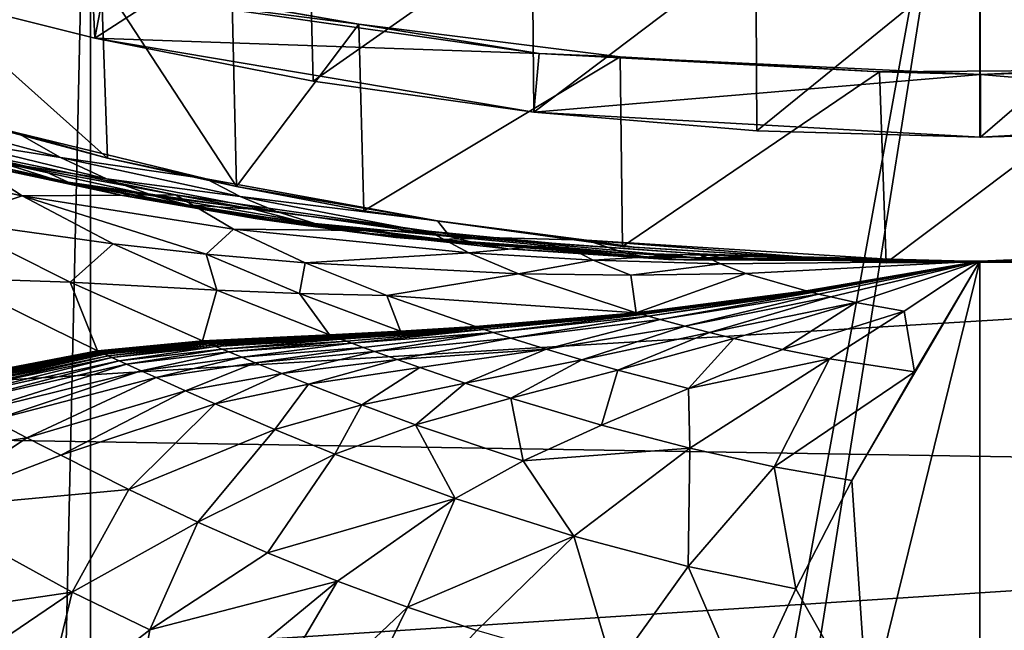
# Model space of a CAD drawing. Header units: metres. Extents: x -1004 to 0, y -808 to 0.
# Tile 79 of 120: x -510 to -405, y -193 to -128. Entities that reach past the tile are written whole.
import ezdxf

# ---------------------------------------------------------------- set-up
doc = ezdxf.new("R2010")
doc.units = ezdxf.units.M

msp = doc.modelspace()

# ---------------------------------------------------------------- linework, layer by layer
at = {"layer": 'top'}
for points in [[(-594.247375, -171.585114, 661.909546), (-196.308548, -147.470947, 662.541565), (-531.962463, -59.26767, 664.851257)], [(-196.308548, -147.470947, 662.541565), (-191.884094, -88.40519, 664.088562), (-531.962463, -59.26767, 664.851257)], [(-502.456268, -111.646431, 200.404068), (-501.584412, -130.331253, 202.099518), (-524.647583, -124.521843, 209.845749)], [(-502.456268, -111.646431, 200.404068), (-478.935303, -115.68647, 194.195557), (-501.584412, -130.331253, 202.099518)], [(-478.935303, -115.68647, 194.195557), (-478.408325, -134.888901, 196.088715), (-501.584412, -130.331253, 202.099518)], [(-478.935303, -115.68647, 194.195557), (-455.212006, -118.599762, 189.761368), (-478.408325, -134.888901, 196.088715)], [(-527.416138, -118.707603, 258.220306), (-500.248962, -143.043579, 266.650696), (-527.017334, -135.898376, 261.861969)], [(-527.416138, -118.707603, 258.220306), (-500.91507, -124.058403, 262.889526), (-500.248962, -143.043579, 266.650696)], [(-455.212006, -118.599762, 189.761368), (-455.040527, -138.170502, 191.789063), (-478.408325, -134.888901, 196.088715)], [(-455.212006, -118.599762, 189.761368), (-431.474823, -120.334351, 187.137177), (-455.040527, -138.170502, 191.789063)], [(-431.474823, -120.334351, 187.137177), (-431.392212, -140.146133, 189.21199), (-455.040527, -138.170502, 191.789063)], [(-431.474823, -120.334351, 187.137177), (-407.732239, -120.908279, 186.273712), (-431.392212, -140.146133, 189.21199)], [(-407.732239, -120.908279, 186.273712), (-407.732239, -140.798706, 188.364288), (-431.392212, -140.146133, 189.21199)], [(-407.732239, -120.908279, 186.273712), (-383.947571, -120.332489, 187.140167), (-407.643616, -140.798706, 188.364288)], [(-407.732239, -140.798706, 188.364288), (-407.732239, -120.908279, 186.273712), (-407.643616, -140.798706, 188.364288)], [(-383.947571, -120.332489, 187.140167), (-383.939728, -140.139313, 189.216461), (-407.643616, -140.798706, 188.364288)], [(-500.91507, -124.058403, 262.889526), (-486.55127, -146.034058, 266.600311), (-500.248962, -143.043579, 266.650696)], [(-500.91507, -124.058403, 262.889526), (-487.02713, -126.523628, 263.005524), (-486.55127, -146.034058, 266.600311)], [(-473.57608, -128.846573, 260.012085), (-500.91507, -124.058403, 262.889526), (-500.62735, -125.340599, 251.47937)], [(-473.57608, -128.846573, 260.012085), (-487.02713, -126.523628, 263.005524), (-500.91507, -124.058403, 262.889526)], [(-524.647583, -124.521843, 209.845749), (-501.584412, -130.331253, 202.099518), (-500.62735, -125.340599, 251.47937)], [(-500.62735, -125.340599, 251.47937), (-501.584412, -130.331253, 202.099518), (-454.449829, -131.948181, 251.47937)], [(-454.449829, -131.948181, 251.47937), (-473.57608, -128.846573, 260.012085), (-500.62735, -125.340599, 251.47937)], [(-487.02713, -126.523628, 263.005524), (-473.57608, -128.846573, 260.012085), (-486.55127, -146.034058, 266.600311)], [(-486.55127, -146.034058, 266.600311), (-473.57608, -128.846573, 260.012085), (-473.063843, -148.621872, 263.605011)], [(-473.57608, -128.846573, 260.012085), (-445.866608, -132.291046, 255.256195), (-473.063843, -148.621872, 263.605011)], [(-445.866608, -132.291046, 255.256195), (-473.57608, -128.846573, 260.012085), (-454.449829, -131.948181, 251.47937)], [(-454.449829, -131.948181, 251.47937), (-501.584412, -130.331253, 202.099518), (-455.040527, -138.170502, 191.789063)], [(-455.040527, -138.170502, 191.789063), (-501.584412, -130.331253, 202.099518), (-478.408325, -134.888901, 196.088715)], [(-473.063843, -148.621872, 263.605011), (-445.866608, -132.291046, 255.256195), (-445.624359, -152.383408, 258.807556)], [(-407.64447, -134.165039, 251.47937), (-454.449829, -131.948181, 251.47937), (-455.040527, -138.170502, 191.789063)], [(-418.364258, -133.888443, 253.016449), (-454.449829, -131.948181, 251.47937), (-407.64447, -134.165039, 251.47937)], [(-418.364258, -133.888443, 253.016449), (-445.866608, -132.291046, 255.256195), (-454.449829, -131.948181, 251.47937)], [(-445.866608, -132.291046, 255.256195), (-418.364258, -133.888443, 253.016449), (-445.624359, -152.383408, 258.807556)], [(-390.462463, -133.661896, 253.394547), (-407.64447, -134.165039, 251.47937), (-360.840271, -131.931564, 251.47937)], [(-360.840271, -131.931564, 251.47937), (-407.64447, -134.165039, 251.47937), (-360.24765, -138.152222, 191.800507)], [(-407.64447, -134.165039, 251.47937), (-455.040527, -138.170502, 191.789063), (-407.643616, -140.798706, 188.364288)], [(-445.624359, -152.383408, 258.807556), (-418.364258, -133.888443, 253.016449), (-417.660858, -154.146637, 256.569244)], [(-418.364258, -133.888443, 253.016449), (-390.462463, -133.661896, 253.394547), (-417.660858, -154.146637, 256.569244)], [(-390.462463, -133.661896, 253.394547), (-418.364258, -133.888443, 253.016449), (-407.64447, -134.165039, 251.47937)], [(-417.660858, -154.146637, 256.569244), (-390.462463, -133.661896, 253.394547), (-389.556183, -153.841599, 256.956024)], [(-407.64447, -134.165039, 251.47937), (-407.643616, -140.798706, 188.364288), (-360.24765, -138.152222, 191.800507)], [(-527.017334, -135.898376, 261.861969), (-500.248962, -143.043579, 266.650696), (-509.810822, -140.361237, 273.932678)], [(-509.810822, -140.361237, 273.932678), (-505.200897, -142.970856, 274.375061), (-523.77124, -137.937881, 279.68573)], [(-523.77124, -137.937881, 279.68573), (-505.200897, -142.970856, 274.375061), (-517.893066, -140.937195, 280.077667)], [(-455.040527, -138.170502, 191.789063), (-431.392212, -140.146133, 189.21199), (-407.643616, -140.798706, 188.364288)], [(-360.24765, -138.152222, 191.800507), (-407.643616, -140.798706, 188.364288), (-383.939728, -140.139313, 189.216461)], [(-507.155457, -144.321609, 295.209076), (-517.116272, -141.940079, 304.015839), (-527.411987, -139.472885, 311.690063)], [(-507.155457, -144.321609, 295.209076), (-527.411987, -139.472885, 311.690063), (-516.461121, -142.884872, 294.879517)], [(-517.893066, -140.937195, 280.077667), (-500.33551, -145.213379, 274.765442), (-511.722473, -143.458649, 280.469604)], [(-505.200897, -142.970856, 274.375061), (-500.33551, -145.213379, 274.765442), (-517.893066, -140.937195, 280.077667)], [(-509.810822, -140.361237, 273.932678), (-489.783356, -145.225357, 269.780396), (-505.200897, -142.970856, 274.375061)], [(-509.810822, -140.361237, 273.932678), (-500.248962, -143.043579, 266.650696), (-489.783356, -145.225357, 269.780396)], [(-407.643616, -140.798706, 188.364288), (-431.392212, -140.146133, 189.21199), (-407.732239, -140.798706, 188.364288)], [(-517.116272, -141.940079, 304.015839), (-509.277069, -147.042801, 307.658112), (-528.55072, -143.075027, 328.656036)], [(-505.292938, -145.483459, 280.861511), (-512.386902, -144.072159, 287.470703), (-520.160095, -141.946198, 287.102173)], [(-511.722473, -143.458649, 280.469604), (-505.292938, -145.483459, 280.861511), (-520.160095, -141.946198, 287.102173)], [(-517.116272, -141.940079, 304.015839), (-493.020752, -146.913696, 287.095276), (-509.277069, -147.042801, 307.658112)], [(-493.020752, -146.913696, 287.095276), (-517.116272, -141.940079, 304.015839), (-507.155457, -144.321609, 295.209076)], [(-512.386902, -144.072159, 287.470703), (-504.396667, -145.5905, 287.839233), (-516.461121, -142.884872, 294.879517)], [(-516.461121, -142.884872, 294.879517), (-504.396667, -145.5905, 287.839233), (-507.155457, -144.321609, 295.209076)], [(-489.783356, -145.225357, 269.780396), (-486.170258, -147.114624, 270.130524), (-505.200897, -142.970856, 274.375061)], [(-505.200897, -142.970856, 274.375061), (-486.170258, -147.114624, 270.130524), (-500.33551, -145.213379, 274.765442)], [(-509.277069, -147.042801, 307.658112), (-517.165771, -149.68663, 334.021271), (-528.55072, -143.075027, 328.656036)], [(-498.638977, -146.995224, 281.253448), (-512.386902, -144.072159, 287.470703), (-505.292938, -145.483459, 280.861511)], [(-512.386902, -144.072159, 287.470703), (-498.638977, -146.995224, 281.253448), (-504.396667, -145.5905, 287.839233)], [(-511.722473, -143.458649, 280.469604), (-500.33551, -145.213379, 274.765442), (-495.223572, -147.053741, 275.155823)], [(-505.292938, -145.483459, 280.861511), (-511.722473, -143.458649, 280.469604), (-495.223572, -147.053741, 275.155823)], [(-500.248962, -143.043579, 266.650696), (-486.55127, -146.034058, 266.600311), (-489.783356, -145.225357, 269.780396)], [(-484.801025, -148.425873, 282.037292), (-493.020752, -146.913696, 287.095276), (-507.155457, -144.321609, 295.209076)], [(-504.396667, -145.5905, 287.839233), (-484.801025, -148.425873, 282.037292), (-507.155457, -144.321609, 295.209076)], [(-489.893188, -148.476151, 275.546204), (-498.638977, -146.995224, 281.253448), (-505.292938, -145.483459, 280.861511)], [(-489.893188, -148.476151, 275.546204), (-505.292938, -145.483459, 280.861511), (-495.223572, -147.053741, 275.155823)], [(-498.638977, -146.995224, 281.253448), (-491.796204, -147.979889, 281.645355), (-504.396667, -145.5905, 287.839233)], [(-504.396667, -145.5905, 287.839233), (-491.796204, -147.979889, 281.645355), (-484.801025, -148.425873, 282.037292)], [(-500.33551, -145.213379, 274.765442), (-482.31546, -148.695877, 270.488708), (-495.223572, -147.053741, 275.155823)], [(-486.170258, -147.114624, 270.130524), (-482.31546, -148.695877, 270.488708), (-500.33551, -145.213379, 274.765442)], [(-489.783356, -145.225357, 269.780396), (-465.242157, -149.687378, 266.397186), (-486.170258, -147.114624, 270.130524)], [(-489.783356, -145.225357, 269.780396), (-486.55127, -146.034058, 266.600311), (-465.242157, -149.687378, 266.397186)], [(-486.55127, -146.034058, 266.600311), (-473.063843, -148.621872, 263.605011), (-465.242157, -149.687378, 266.397186)], [(-499.634186, -152.102997, 312.763336), (-517.165771, -149.68663, 334.021271), (-509.277069, -147.042801, 307.658112)], [(-493.020752, -146.913696, 287.095276), (-486.861877, -150.556183, 290.254791), (-509.277069, -147.042801, 307.658112)], [(-489.774475, -153.203308, 303.31839), (-499.634186, -152.102997, 312.763336), (-509.277069, -147.042801, 307.658112)], [(-509.277069, -147.042801, 307.658112), (-486.861877, -150.556183, 290.254791), (-489.774475, -153.203308, 303.31839)], [(-484.373474, -149.466721, 275.936554), (-498.638977, -146.995224, 281.253448), (-489.893188, -148.476151, 275.546204)], [(-491.796204, -147.979889, 281.645355), (-498.638977, -146.995224, 281.253448), (-484.373474, -149.466721, 275.936554)], [(-495.223572, -147.053741, 275.155823), (-482.31546, -148.695877, 270.488708), (-478.261475, -149.952866, 270.846893)], [(-495.223572, -147.053741, 275.155823), (-478.261475, -149.952866, 270.846893), (-489.893188, -148.476151, 275.546204)], [(-493.020752, -146.913696, 287.095276), (-466.210693, -150.777832, 274.529755), (-486.861877, -150.556183, 290.254791)], [(-466.210693, -150.777832, 274.529755), (-493.020752, -146.913696, 287.095276), (-484.801025, -148.425873, 282.037292)], [(-465.242157, -149.687378, 266.397186), (-463.938293, -151.33287, 267.297241), (-486.170258, -147.114624, 270.130524)], [(-486.170258, -147.114624, 270.130524), (-463.938293, -151.33287, 267.297241), (-482.31546, -148.695877, 270.488708)], [(-229.7612, -177.557999, 661.75354), (-196.308548, -147.470947, 662.541565), (-594.247375, -171.585114, 661.909546)], [(-491.796204, -147.979889, 281.645355), (-478.694366, -150.013611, 276.326935), (-484.801025, -148.425873, 282.037292)], [(-478.694366, -150.013611, 276.326935), (-491.796204, -147.979889, 281.645355), (-484.373474, -149.466721, 275.936554)], [(-474.030975, -150.872803, 271.205078), (-484.373474, -149.466721, 275.936554), (-489.893188, -148.476151, 275.546204)], [(-478.261475, -149.952866, 270.846893), (-474.030975, -150.872803, 271.205078), (-489.893188, -148.476151, 275.546204)], [(-460.518982, -151.506271, 272.279633), (-466.210693, -150.777832, 274.529755), (-484.801025, -148.425873, 282.037292)], [(-484.801025, -148.425873, 282.037292), (-478.694366, -150.013611, 276.326935), (-460.518982, -151.506271, 272.279633)], [(-482.31546, -148.695877, 270.488708), (-463.938293, -151.33287, 267.297241), (-478.261475, -149.952866, 270.846893)], [(-465.242157, -149.687378, 266.397186), (-473.063843, -148.621872, 263.605011), (-445.624359, -152.383408, 258.807556)], [(-504.205811, -156.166122, 340.429718), (-517.165771, -149.68663, 334.021271), (-499.634186, -152.102997, 312.763336)], [(-517.165771, -149.68663, 334.021271), (-504.205811, -156.166122, 340.429718), (-516.939087, -155.764053, 364.371826)], [(-469.647522, -151.444443, 271.563263), (-484.373474, -149.466721, 275.936554), (-474.030975, -150.872803, 271.205078)], [(-478.694366, -150.013611, 276.326935), (-484.373474, -149.466721, 275.936554), (-469.647522, -151.444443, 271.563263)], [(-460.518982, -151.506271, 272.279633), (-478.694366, -150.013611, 276.326935), (-465.135254, -151.658234, 271.921448)], [(-465.135254, -151.658234, 271.921448), (-478.694366, -150.013611, 276.326935), (-469.647522, -151.444443, 271.563263)], [(-478.261475, -149.952866, 270.846893), (-463.938293, -151.33287, 267.297241), (-460.930084, -152.111282, 267.590546)], [(-478.261475, -149.952866, 270.846893), (-460.930084, -152.111282, 267.590546), (-474.030975, -150.872803, 271.205078)], [(-465.242157, -149.687378, 266.397186), (-449.439667, -151.717789, 265.089691), (-463.938293, -151.33287, 267.297241)], [(-445.624359, -152.383408, 258.807556), (-449.439667, -151.717789, 265.089691), (-465.242157, -149.687378, 266.397186)], [(-486.861877, -150.556183, 290.254791), (-479.273438, -154.136353, 294.738068), (-489.774475, -153.203308, 303.31839)], [(-466.210693, -150.777832, 274.529755), (-461.925659, -153.067032, 276.939056), (-486.861877, -150.556183, 290.254791)], [(-486.861877, -150.556183, 290.254791), (-461.925659, -153.067032, 276.939056), (-479.273438, -154.136353, 294.738068)], [(-440.192474, -153.792664, 265.721008), (-469.647522, -151.444443, 271.563263), (-474.030975, -150.872803, 271.205078)], [(-460.930084, -152.111282, 267.590546), (-457.788483, -152.635315, 267.883881), (-474.030975, -150.872803, 271.205078)], [(-474.030975, -150.872803, 271.205078), (-457.788483, -152.635315, 267.883881), (-440.727844, -153.771408, 265.671722)], [(-474.030975, -150.872803, 271.205078), (-440.727844, -153.771408, 265.671722), (-440.192474, -153.792664, 265.721008)], [(-466.210693, -150.777832, 274.529755), (-452.028107, -152.168503, 270.028534), (-461.925659, -153.067032, 276.939056)], [(-452.028107, -152.168503, 270.028534), (-466.210693, -150.777832, 274.529755), (-460.518982, -151.506271, 272.279633)], [(-463.938293, -151.33287, 267.297241), (-445.314117, -153.091629, 265.228271), (-460.930084, -152.111282, 267.590546)], [(-449.439667, -151.717789, 265.089691), (-445.314117, -153.091629, 265.228271), (-463.938293, -151.33287, 267.297241)], [(-488.622894, -157.040283, 318.905792), (-504.205811, -156.166122, 340.429718), (-499.634186, -152.102997, 312.763336)], [(-488.622894, -157.040283, 318.905792), (-499.634186, -152.102997, 312.763336), (-489.774475, -153.203308, 303.31839)], [(-439.108551, -153.801605, 265.81955), (-469.647522, -151.444443, 271.563263), (-440.192474, -153.792664, 265.721008)], [(-465.135254, -151.658234, 271.921448), (-469.647522, -151.444443, 271.563263), (-439.108551, -153.801605, 265.81955)], [(-436.89328, -153.683289, 266.016632), (-460.518982, -151.506271, 272.279633), (-465.135254, -151.658234, 271.921448)], [(-436.89328, -153.683289, 266.016632), (-465.135254, -151.658234, 271.921448), (-439.108551, -153.801605, 265.81955)], [(-452.028107, -152.168503, 270.028534), (-448.749664, -153.829498, 271.953705), (-461.925659, -153.067032, 276.939056)], [(-460.930084, -152.111282, 267.590546), (-445.314117, -153.091629, 265.228271), (-443.331024, -153.500504, 265.425354)], [(-457.788483, -152.635315, 267.883881), (-460.930084, -152.111282, 267.590546), (-443.331024, -153.500504, 265.425354)], [(-437.475006, -153.161377, 266.7789), (-460.518982, -151.506271, 272.279633), (-436.89328, -153.683289, 266.016632)], [(-437.475006, -153.161377, 266.7789), (-452.028107, -152.168503, 270.028534), (-460.518982, -151.506271, 272.279633)], [(-452.028107, -152.168503, 270.028534), (-437.475006, -153.161377, 266.7789), (-448.749664, -153.829498, 271.953705)], [(-449.439667, -151.717789, 265.089691), (-415.260742, -153.873856, 264.163452), (-445.314117, -153.091629, 265.228271)], [(-444.395233, -152.481659, 259.044525), (-449.439667, -151.717789, 265.089691), (-445.624359, -152.383408, 258.807556)], [(-415.260742, -153.873856, 264.163452), (-449.439667, -151.717789, 265.089691), (-420.714478, -153.954758, 259.044525)], [(-420.714478, -153.954758, 259.044525), (-449.439667, -151.717789, 265.089691), (-444.395233, -152.481659, 259.044525)], [(-417.660858, -154.146637, 256.569244), (-444.395233, -152.481659, 259.044525), (-445.624359, -152.383408, 258.807556)], [(-479.889221, -157.390579, 309.162415), (-488.622894, -157.040283, 318.905792), (-489.774475, -153.203308, 303.31839)], [(-489.774475, -153.203308, 303.31839), (-479.273438, -154.136353, 294.738068), (-479.889221, -157.390579, 309.162415)], [(-461.925659, -153.067032, 276.939056), (-456.664948, -155.289734, 280.3909), (-479.273438, -154.136353, 294.738068)], [(-461.925659, -153.067032, 276.939056), (-448.749664, -153.829498, 271.953705), (-456.664948, -155.289734, 280.3909)], [(-457.788483, -152.635315, 267.883881), (-440.993774, -153.756607, 265.647095), (-440.727844, -153.771408, 265.671722)], [(-441.126312, -153.748184, 265.634766), (-457.788483, -152.635315, 267.883881), (-441.159393, -153.745972, 265.631683)], [(-441.159393, -153.745972, 265.631683), (-457.788483, -152.635315, 267.883881), (-441.175934, -153.744843, 265.630157)], [(-457.788483, -152.635315, 267.883881), (-441.184204, -153.744278, 265.629395), (-441.175934, -153.744843, 265.630157)], [(-441.192444, -153.743713, 265.628601), (-457.788483, -152.635315, 267.883881), (-441.258545, -153.739059, 265.622437)], [(-441.258545, -153.739059, 265.622437), (-457.788483, -152.635315, 267.883881), (-443.331024, -153.500504, 265.425354)], [(-441.126312, -153.748184, 265.634766), (-440.993774, -153.756607, 265.647095), (-457.788483, -152.635315, 267.883881)], [(-441.192444, -153.743713, 265.628601), (-441.184204, -153.744278, 265.629395), (-457.788483, -152.635315, 267.883881)], [(-437.475006, -153.161377, 266.7789), (-435.247498, -154.230072, 268.142914), (-448.749664, -153.829498, 271.953705)], [(-445.314117, -153.091629, 265.228271), (-415.260742, -153.873856, 264.163452), (-443.331024, -153.500504, 265.425354)], [(-420.714478, -153.954758, 259.044525), (-444.395233, -152.481659, 259.044525), (-417.660858, -154.146637, 256.569244)], [(-437.475006, -153.161377, 266.7789), (-407.743011, -153.945282, 264.157867), (-435.247498, -154.230072, 268.142914)], [(-434.814148, -153.297714, 266.327911), (-437.475006, -153.161377, 266.7789), (-436.89328, -153.683289, 266.016632)], [(-436.89328, -153.683289, 266.016632), (-432.145844, -153.420883, 265.919128), (-434.814148, -153.297714, 266.327911)], [(-426.789825, -153.627823, 265.228729), (-432.145844, -153.420883, 265.919128), (-436.89328, -153.683289, 266.016632)], [(-376.64209, -152.629639, 266.606384), (-407.738159, -251.781006, 628.364929), (-407.743011, -153.945282, 264.157867)], [(-376.64209, -152.629639, 266.606384), (-407.743011, -153.945282, 264.157867), (-396.987854, -154.023972, 259.044495)], [(-386.80661, -250.868378, 628.364929), (-407.738159, -251.781006, 628.364929), (-376.64209, -152.629639, 266.606384)], [(-479.273438, -154.136353, 294.738068), (-470.605713, -157.60025, 300.163086), (-479.889221, -157.390579, 309.162415)], [(-479.273438, -154.136353, 294.738068), (-456.664948, -155.289734, 280.3909), (-470.605713, -157.60025, 300.163086)], [(-448.749664, -153.829498, 271.953705), (-444.739807, -155.431305, 274.722534), (-456.664948, -155.289734, 280.3909)], [(-448.749664, -153.829498, 271.953705), (-435.247498, -154.230072, 268.142914), (-444.739807, -155.431305, 274.722534)], [(-435.247498, -154.230072, 268.142914), (-432.536774, -155.253677, 270.111053), (-444.739807, -155.431305, 274.722534)], [(-443.331024, -153.500504, 265.425354), (-415.260742, -153.873856, 264.163452), (-407.743011, -153.945282, 264.157867)], [(-441.258545, -153.739059, 265.622437), (-443.331024, -153.500504, 265.425354), (-407.743011, -153.945282, 264.157867)], [(-407.743011, -153.945282, 264.157867), (-441.192444, -153.743713, 265.628601), (-441.258545, -153.739059, 265.622437)], [(-441.184204, -153.744278, 265.629395), (-441.192444, -153.743713, 265.628601), (-407.743011, -153.945282, 264.157867)], [(-441.175934, -153.744843, 265.630157), (-441.184204, -153.744278, 265.629395), (-407.743011, -153.945282, 264.157867)], [(-441.159393, -153.745972, 265.631683), (-441.175934, -153.744843, 265.630157), (-407.743011, -153.945282, 264.157867)], [(-407.743011, -153.945282, 264.157867), (-441.126312, -153.748184, 265.634766), (-441.159393, -153.745972, 265.631683)], [(-440.993774, -153.756607, 265.647095), (-441.126312, -153.748184, 265.634766), (-407.743011, -153.945282, 264.157867)], [(-440.727844, -153.771408, 265.671722), (-440.993774, -153.756607, 265.647095), (-407.743011, -153.945282, 264.157867)], [(-440.727844, -153.771408, 265.671722), (-407.743011, -153.945282, 264.157867), (-440.192474, -153.792664, 265.721008)], [(-407.743011, -153.945282, 264.157867), (-439.108551, -153.801605, 265.81955), (-440.192474, -153.792664, 265.721008)], [(-436.89328, -153.683289, 266.016632), (-439.108551, -153.801605, 265.81955), (-407.743011, -153.945282, 264.157867)], [(-416.020874, -153.885956, 264.35968), (-426.789825, -153.627823, 265.228729), (-436.89328, -153.683289, 266.016632)], [(-416.020874, -153.885956, 264.35968), (-436.89328, -153.683289, 266.016632), (-407.743011, -153.945282, 264.157867)], [(-407.743011, -153.945282, 264.157867), (-432.536774, -155.253677, 270.111053), (-435.247498, -154.230072, 268.142914)], [(-432.536774, -155.253677, 270.111053), (-407.743011, -153.945282, 264.157867), (-426.153564, -157.114151, 275.169861)], [(-426.153564, -157.114151, 275.169861), (-407.743011, -153.945282, 264.157867), (-426.072021, -157.134644, 275.235535)], [(-426.072021, -157.134644, 275.235535), (-407.743011, -153.945282, 264.157867), (-425.990417, -157.15509, 275.301239)], [(-407.743011, -153.945282, 264.157867), (-425.826996, -157.195862, 275.4328), (-425.990417, -157.15509, 275.301239)], [(-407.743011, -153.945282, 264.157867), (-425.499512, -157.27684, 275.696411), (-425.826996, -157.195862, 275.4328)], [(-407.743011, -153.945282, 264.157867), (-424.842041, -157.436386, 276.224976), (-425.499512, -157.27684, 275.696411)], [(-423.520386, -157.745895, 277.283081), (-424.842041, -157.436386, 276.224976), (-407.743011, -153.945282, 264.157867)], [(-420.873291, -158.322021, 279.369171), (-423.520386, -157.745895, 277.283081), (-407.743011, -153.945282, 264.157867)], [(-419.594177, -202.230804, 445.68808), (-421.304626, -177.200241, 352.587616), (-407.743011, -153.945282, 264.157867)], [(-407.743011, -153.945282, 264.157867), (-421.304626, -177.200241, 352.587616), (-414.672516, -165.69104, 307.860992)], [(-407.743011, -153.945282, 264.157867), (-415.744476, -159.255371, 283.145996), (-420.873291, -158.322021, 279.369171)], [(-407.743011, -153.945282, 264.157867), (-415.260742, -153.873856, 264.163452), (-420.714478, -153.954758, 259.044525)], [(-407.743011, -153.945282, 264.157867), (-420.714478, -153.954758, 259.044525), (-396.987854, -154.023972, 259.044495)], [(-396.987854, -154.023972, 259.044495), (-420.714478, -153.954758, 259.044525), (-417.660858, -154.146637, 256.569244)], [(-407.738159, -251.781006, 628.364929), (-419.594177, -202.230804, 445.68808), (-407.743011, -153.945282, 264.157867)], [(-396.987854, -154.023972, 259.044495), (-417.660858, -154.146637, 256.569244), (-389.556183, -153.841599, 256.956024)], [(-407.743011, -153.945282, 264.157867), (-414.672516, -165.69104, 307.860992), (-415.744476, -159.255371, 283.145996)], [(-456.664948, -155.289734, 280.3909), (-444.186951, -159.413208, 289.22641), (-470.605713, -157.60025, 300.163086)], [(-456.664948, -155.289734, 280.3909), (-444.739807, -155.431305, 274.722534), (-444.186951, -159.413208, 289.22641)], [(-444.739807, -155.431305, 274.722534), (-432.536774, -155.253677, 270.111053), (-444.186951, -159.413208, 289.22641)], [(-444.186951, -159.413208, 289.22641), (-432.536774, -155.253677, 270.111053), (-426.153564, -157.114151, 275.169861)], [(-516.939087, -155.764053, 364.371826), (-504.205811, -156.166122, 340.429718), (-501.306091, -163.446976, 371.209839)], [(-501.306091, -163.446976, 371.209839), (-510.645599, -165.259277, 396.148621), (-516.939087, -155.764053, 364.371826)], [(-490.161316, -162.409058, 347.446228), (-504.205811, -156.166122, 340.429718), (-488.622894, -157.040283, 318.905792)], [(-504.205811, -156.166122, 340.429718), (-490.161316, -162.409058, 347.446228), (-501.306091, -163.446976, 371.209839)], [(-476.678986, -161.774826, 325.659698), (-490.161316, -162.409058, 347.446228), (-488.622894, -157.040283, 318.905792)], [(-476.678986, -161.774826, 325.659698), (-488.622894, -157.040283, 318.905792), (-479.889221, -157.390579, 309.162415)], [(-469.167847, -161.390915, 315.599457), (-476.678986, -161.774826, 325.659698), (-479.889221, -157.390579, 309.162415)], [(-479.889221, -157.390579, 309.162415), (-470.605713, -157.60025, 300.163086), (-469.167847, -161.390915, 315.599457)], [(-470.605713, -157.60025, 300.163086), (-461.20932, -160.894302, 306.147888), (-469.167847, -161.390915, 315.599457)], [(-470.605713, -157.60025, 300.163086), (-444.186951, -159.413208, 289.22641), (-461.20932, -160.894302, 306.147888)], [(-444.186951, -159.413208, 289.22641), (-426.153564, -157.114151, 275.169861), (-444.026947, -159.459259, 289.340942)], [(-444.026947, -159.459259, 289.340942), (-426.153564, -157.114151, 275.169861), (-426.072021, -157.134644, 275.235535)], [(-444.026947, -159.459259, 289.340942), (-426.072021, -157.134644, 275.235535), (-443.866821, -159.505219, 289.455536)], [(-426.072021, -157.134644, 275.235535), (-425.990417, -157.15509, 275.301239), (-443.866821, -159.505219, 289.455536)], [(-425.990417, -157.15509, 275.301239), (-443.546234, -159.596939, 289.684967), (-443.866821, -159.505219, 289.455536)], [(-425.990417, -157.15509, 275.301239), (-425.826996, -157.195862, 275.4328), (-443.546234, -159.596939, 289.684967)], [(-425.826996, -157.195862, 275.4328), (-442.903625, -159.779434, 290.144592), (-443.546234, -159.596939, 289.684967)], [(-425.499512, -157.27684, 275.696411), (-442.903625, -159.779434, 290.144592), (-425.826996, -157.195862, 275.4328)], [(-425.499512, -157.27684, 275.696411), (-441.613068, -160.139832, 291.06604), (-442.903625, -159.779434, 290.144592)], [(-424.842041, -157.436386, 276.224976), (-441.613068, -160.139832, 291.06604), (-425.499512, -157.27684, 275.696411)], [(-441.613068, -160.139832, 291.06604), (-424.842041, -157.436386, 276.224976), (-439.017487, -160.842758, 292.910187)], [(-424.842041, -157.436386, 276.224976), (-423.520386, -157.745895, 277.283081), (-439.017487, -160.842758, 292.910187)], [(-423.520386, -157.745895, 277.283081), (-436.413727, -161.52002, 294.741882), (-439.017487, -160.842758, 292.910187)], [(-436.413727, -161.52002, 294.741882), (-423.520386, -157.745895, 277.283081), (-420.873291, -158.322021, 279.369171)], [(-433.811462, -162.163696, 296.544098), (-436.413727, -161.52002, 294.741882), (-420.873291, -158.322021, 279.369171)], [(-420.873291, -158.322021, 279.369171), (-428.659332, -163.327881, 299.992188), (-433.811462, -162.163696, 296.544098)], [(-415.744476, -159.255371, 283.145996), (-428.659332, -163.327881, 299.992188), (-420.873291, -158.322021, 279.369171)], [(-461.20932, -160.894302, 306.147888), (-444.186951, -159.413208, 289.22641), (-460.977173, -160.970627, 306.295441)], [(-460.977173, -160.970627, 306.295441), (-444.186951, -159.413208, 289.22641), (-444.026947, -159.459259, 289.340942)], [(-460.744812, -161.046829, 306.443115), (-460.977173, -160.970627, 306.295441), (-444.026947, -159.459259, 289.340942)], [(-443.866821, -159.505219, 289.455536), (-460.744812, -161.046829, 306.443115), (-444.026947, -159.459259, 289.340942)], [(-460.279572, -161.199005, 306.738739), (-460.744812, -161.046829, 306.443115), (-443.866821, -159.505219, 289.455536)], [(-443.546234, -159.596939, 289.684967), (-460.279572, -161.199005, 306.738739), (-443.866821, -159.505219, 289.455536)], [(-460.279572, -161.199005, 306.738739), (-443.546234, -159.596939, 289.684967), (-459.347046, -161.502106, 307.330872)], [(-443.546234, -159.596939, 289.684967), (-442.903625, -159.779434, 290.144592), (-459.347046, -161.502106, 307.330872)], [(-415.744476, -159.255371, 283.145996), (-423.674316, -164.314377, 303.118378), (-428.659332, -163.327881, 299.992188)], [(-414.672516, -165.69104, 307.860992), (-423.674316, -164.314377, 303.118378), (-415.744476, -159.255371, 283.145996)], [(-442.903625, -159.779434, 290.144592), (-457.473724, -162.101791, 308.517731), (-459.347046, -161.502106, 307.330872)], [(-441.613068, -160.139832, 291.06604), (-457.473724, -162.101791, 308.517731), (-442.903625, -159.779434, 290.144592)], [(-453.704498, -163.27623, 310.89212), (-457.473724, -162.101791, 308.517731), (-441.613068, -160.139832, 291.06604)], [(-439.017487, -160.842758, 292.910187), (-453.704498, -163.27623, 310.89212), (-441.613068, -160.139832, 291.06604)], [(-490.074493, -162.445465, 347.489319), (-490.161316, -162.409058, 347.446228), (-476.678986, -161.774826, 325.659698)], [(-476.605194, -161.802368, 325.701233), (-490.074493, -162.445465, 347.489319), (-476.678986, -161.774826, 325.659698)], [(-489.98764, -162.481842, 347.53244), (-490.074493, -162.445465, 347.489319), (-476.605194, -161.802368, 325.701233)], [(-489.98764, -162.481842, 347.53244), (-476.605194, -161.802368, 325.701233), (-476.531342, -161.829895, 325.742828)], [(-489.900757, -162.518204, 347.575562), (-489.98764, -162.481842, 347.53244), (-476.531342, -161.829895, 325.742828)], [(-489.900757, -162.518204, 347.575562), (-476.531342, -161.829895, 325.742828), (-476.457489, -161.857422, 325.784424)], [(-476.605194, -161.802368, 325.701233), (-476.678986, -161.774826, 325.659698), (-469.167847, -161.390915, 315.599457)], [(-476.531342, -161.829895, 325.742828), (-476.605194, -161.802368, 325.701233), (-469.167847, -161.390915, 315.599457)], [(-476.457489, -161.857422, 325.784424), (-476.531342, -161.829895, 325.742828), (-469.167847, -161.390915, 315.599457)], [(-476.383636, -161.884933, 325.826019), (-476.457489, -161.857422, 325.784424), (-469.167847, -161.390915, 315.599457)], [(-460.977173, -160.970627, 306.295441), (-476.23584, -161.939926, 325.90921), (-476.383636, -161.884933, 325.826019)], [(-460.977173, -160.970627, 306.295441), (-476.383636, -161.884933, 325.826019), (-469.167847, -161.390915, 315.599457)], [(-476.087982, -161.994888, 325.992432), (-476.23584, -161.939926, 325.90921), (-460.977173, -160.970627, 306.295441)], [(-460.744812, -161.046829, 306.443115), (-476.087982, -161.994888, 325.992432), (-460.977173, -160.970627, 306.295441)], [(-475.792145, -162.104752, 326.158966), (-476.087982, -161.994888, 325.992432), (-460.744812, -161.046829, 306.443115)], [(-475.496124, -162.214569, 326.325592), (-475.792145, -162.104752, 326.158966), (-460.744812, -161.046829, 306.443115)], [(-460.279572, -161.199005, 306.738739), (-475.496124, -162.214569, 326.325592), (-460.744812, -161.046829, 306.443115)], [(-460.279572, -161.199005, 306.738739), (-474.903412, -162.433868, 326.659088), (-475.496124, -162.214569, 326.325592)], [(-474.309723, -162.652512, 326.992828), (-474.903412, -162.433868, 326.659088), (-460.279572, -161.199005, 306.738739)], [(-459.347046, -161.502106, 307.330872), (-474.309723, -162.652512, 326.992828), (-460.279572, -161.199005, 306.738739)], [(-473.119385, -163.087509, 327.661041), (-474.309723, -162.652512, 326.992828), (-459.347046, -161.502106, 307.330872)], [(-471.925934, -163.520065, 328.329834), (-473.119385, -163.087509, 327.661041), (-459.347046, -161.502106, 307.330872)], [(-459.347046, -161.502106, 307.330872), (-457.473724, -162.101791, 308.517731), (-471.925934, -163.520065, 328.329834)], [(-469.167847, -161.390915, 315.599457), (-461.20932, -160.894302, 306.147888), (-460.977173, -160.970627, 306.295441)], [(-449.921082, -164.414093, 313.249359), (-453.704498, -163.27623, 310.89212), (-439.017487, -160.842758, 292.910187)], [(-436.413727, -161.52002, 294.741882), (-449.921082, -164.414093, 313.249359), (-439.017487, -160.842758, 292.910187)], [(-446.134521, -165.499069, 315.567749), (-449.921082, -164.414093, 313.249359), (-436.413727, -161.52002, 294.741882)], [(-433.811462, -162.163696, 296.544098), (-446.134521, -165.499069, 315.567749), (-436.413727, -161.52002, 294.741882)], [(-501.306091, -163.446976, 371.209839), (-490.161316, -162.409058, 347.446228), (-501.209442, -163.491745, 371.25174)], [(-490.161316, -162.409058, 347.446228), (-490.074493, -162.445465, 347.489319), (-501.209442, -163.491745, 371.25174)], [(-501.209442, -163.491745, 371.25174), (-490.074493, -162.445465, 347.489319), (-501.112762, -163.536514, 371.293671)], [(-501.112762, -163.536514, 371.293671), (-490.074493, -162.445465, 347.489319), (-489.98764, -162.481842, 347.53244)], [(-501.016022, -163.581253, 371.335632), (-501.112762, -163.536514, 371.293671), (-489.98764, -162.481842, 347.53244)], [(-501.016022, -163.581253, 371.335632), (-489.98764, -162.481842, 347.53244), (-489.900757, -162.518204, 347.575562)], [(-500.919312, -163.625977, 371.377594), (-501.016022, -163.581253, 371.335632), (-489.900757, -162.518204, 347.575562)], [(-500.919312, -163.625977, 371.377594), (-489.900757, -162.518204, 347.575562), (-489.813843, -162.55455, 347.618713)], [(-500.725769, -163.715393, 371.461517), (-500.919312, -163.625977, 371.377594), (-489.813843, -162.55455, 347.618713)], [(-489.639984, -162.627213, 347.705017), (-500.725769, -163.715393, 371.461517), (-489.813843, -162.55455, 347.618713)], [(-500.532166, -163.804764, 371.545441), (-500.725769, -163.715393, 371.461517), (-489.639984, -162.627213, 347.705017)], [(-500.532166, -163.804764, 371.545441), (-489.639984, -162.627213, 347.705017), (-489.466064, -162.699844, 347.791321)], [(-500.144775, -163.98349, 371.713379), (-500.532166, -163.804764, 371.545441), (-489.466064, -162.699844, 347.791321)], [(-489.466064, -162.699844, 347.791321), (-489.118011, -162.845078, 347.96405), (-500.144775, -163.98349, 371.713379)], [(-489.118011, -162.845078, 347.96405), (-499.757202, -164.162186, 371.881378), (-500.144775, -163.98349, 371.713379)], [(-489.118011, -162.845078, 347.96405), (-488.769806, -162.99025, 348.136841), (-499.757202, -164.162186, 371.881378)], [(-489.813843, -162.55455, 347.618713), (-489.900757, -162.518204, 347.575562), (-476.457489, -161.857422, 325.784424)], [(-476.383636, -161.884933, 325.826019), (-489.813843, -162.55455, 347.618713), (-476.457489, -161.857422, 325.784424)], [(-476.383636, -161.884933, 325.826019), (-489.639984, -162.627213, 347.705017), (-489.813843, -162.55455, 347.618713)], [(-476.23584, -161.939926, 325.90921), (-489.639984, -162.627213, 347.705017), (-476.383636, -161.884933, 325.826019)], [(-489.466064, -162.699844, 347.791321), (-489.639984, -162.627213, 347.705017), (-476.23584, -161.939926, 325.90921)], [(-476.23584, -161.939926, 325.90921), (-476.087982, -161.994888, 325.992432), (-489.466064, -162.699844, 347.791321)], [(-476.087982, -161.994888, 325.992432), (-489.118011, -162.845078, 347.96405), (-489.466064, -162.699844, 347.791321)], [(-476.087982, -161.994888, 325.992432), (-475.792145, -162.104752, 326.158966), (-489.118011, -162.845078, 347.96405)], [(-475.792145, -162.104752, 326.158966), (-488.769806, -162.99025, 348.136841), (-489.118011, -162.845078, 347.96405)], [(-475.496124, -162.214569, 326.325592), (-488.769806, -162.99025, 348.136841), (-475.792145, -162.104752, 326.158966)], [(-475.496124, -162.214569, 326.325592), (-488.072632, -163.280289, 348.482635), (-488.769806, -162.99025, 348.136841)], [(-474.903412, -162.433868, 326.659088), (-488.072632, -163.280289, 348.482635), (-475.496124, -162.214569, 326.325592)], [(-487.374237, -163.569504, 348.828674), (-488.072632, -163.280289, 348.482635), (-474.903412, -162.433868, 326.659088)], [(-487.374237, -163.569504, 348.828674), (-474.903412, -162.433868, 326.659088), (-474.309723, -162.652512, 326.992828)], [(-485.973877, -164.145142, 349.521332), (-487.374237, -163.569504, 348.828674), (-474.309723, -162.652512, 326.992828)], [(-474.309723, -162.652512, 326.992828), (-473.119385, -163.087509, 327.661041), (-485.973877, -164.145142, 349.521332)], [(-457.473724, -162.101791, 308.517731), (-469.531189, -164.37764, 329.667603), (-471.925934, -163.520065, 328.329834)], [(-457.473724, -162.101791, 308.517731), (-453.704498, -163.27623, 310.89212), (-469.531189, -164.37764, 329.667603)], [(-438.615936, -167.464813, 320.000916), (-446.134521, -165.499069, 315.567749), (-433.811462, -162.163696, 296.544098)], [(-428.659332, -163.327881, 299.992188), (-438.615936, -167.464813, 320.000916), (-433.811462, -162.163696, 296.544098)], [(-510.645599, -165.259277, 396.148621), (-501.209442, -163.491745, 371.25174), (-519.396545, -167.088211, 421.266968)], [(-519.396545, -167.088211, 421.266968), (-501.209442, -163.491745, 371.25174), (-519.285889, -167.147888, 421.302887)], [(-501.209442, -163.491745, 371.25174), (-501.112762, -163.536514, 371.293671), (-519.285889, -167.147888, 421.302887)], [(-519.285889, -167.147888, 421.302887), (-501.112762, -163.536514, 371.293671), (-519.175232, -167.207535, 421.338776)], [(-501.112762, -163.536514, 371.293671), (-501.016022, -163.581253, 371.335632), (-519.175232, -167.207535, 421.338776)], [(-519.175232, -167.207535, 421.338776), (-501.016022, -163.581253, 371.335632), (-519.064575, -167.267151, 421.374695)], [(-519.064575, -167.267151, 421.374695), (-501.016022, -163.581253, 371.335632), (-500.919312, -163.625977, 371.377594)], [(-518.843079, -167.386353, 421.446533), (-519.064575, -167.267151, 421.374695), (-500.919312, -163.625977, 371.377594)], [(-518.843079, -167.386353, 421.446533), (-500.919312, -163.625977, 371.377594), (-500.725769, -163.715393, 371.461517)], [(-518.621521, -167.505508, 421.518372), (-518.843079, -167.386353, 421.446533), (-500.725769, -163.715393, 371.461517)], [(-518.621521, -167.505508, 421.518372), (-500.725769, -163.715393, 371.461517), (-500.532166, -163.804764, 371.545441)], [(-518.178345, -167.74379, 421.662079), (-518.621521, -167.505508, 421.518372), (-500.532166, -163.804764, 371.545441)], [(-518.178345, -167.74379, 421.662079), (-500.532166, -163.804764, 371.545441), (-500.144775, -163.98349, 371.713379)], [(-501.306091, -163.446976, 371.209839), (-501.209442, -163.491745, 371.25174), (-510.645599, -165.259277, 396.148621)], [(-488.769806, -162.99025, 348.136841), (-498.981293, -164.519226, 372.217529), (-499.757202, -164.162186, 371.881378)], [(-488.072632, -163.280289, 348.482635), (-498.981293, -164.519226, 372.217529), (-488.769806, -162.99025, 348.136841)], [(-498.204041, -164.87529, 372.553864), (-498.981293, -164.519226, 372.217529), (-488.072632, -163.280289, 348.482635)], [(-498.204041, -164.87529, 372.553864), (-488.072632, -163.280289, 348.482635), (-487.374237, -163.569504, 348.828674)], [(-496.645416, -165.58403, 373.226929), (-498.204041, -164.87529, 372.553864), (-487.374237, -163.569504, 348.828674)], [(-496.645416, -165.58403, 373.226929), (-487.374237, -163.569504, 348.828674), (-485.973877, -164.145142, 349.521332)], [(-473.119385, -163.087509, 327.661041), (-484.569763, -164.717911, 350.214447), (-485.973877, -164.145142, 349.521332)], [(-484.569763, -164.717911, 350.214447), (-473.119385, -163.087509, 327.661041), (-471.925934, -163.520065, 328.329834)], [(-481.752106, -165.854584, 351.600372), (-484.569763, -164.717911, 350.214447), (-471.925934, -163.520065, 328.329834)], [(-471.925934, -163.520065, 328.329834), (-469.531189, -164.37764, 329.667603), (-481.752106, -165.854584, 351.600372)], [(-453.704498, -163.27623, 310.89212), (-467.128174, -165.224136, 331.003174), (-469.531189, -164.37764, 329.667603)], [(-462.309662, -166.881714, 333.655548), (-467.128174, -165.224136, 331.003174), (-453.704498, -163.27623, 310.89212)], [(-449.921082, -164.414093, 313.249359), (-462.309662, -166.881714, 333.655548), (-453.704498, -163.27623, 310.89212)], [(-423.674316, -164.314377, 303.118378), (-438.615936, -167.464813, 320.000916), (-428.659332, -163.327881, 299.992188)], [(-517.734985, -167.982071, 421.805786), (-518.178345, -167.74379, 421.662079), (-500.144775, -163.98349, 371.713379)], [(-499.757202, -164.162186, 371.881378), (-517.734985, -167.982071, 421.805786), (-500.144775, -163.98349, 371.713379)], [(-499.757202, -164.162186, 371.881378), (-516.847473, -168.458191, 422.093323), (-517.734985, -167.982071, 421.805786)], [(-498.981293, -164.519226, 372.217529), (-516.847473, -168.458191, 422.093323), (-499.757202, -164.162186, 371.881378)], [(-516.847473, -168.458191, 422.093323), (-498.981293, -164.519226, 372.217529), (-515.958374, -168.932983, 422.38092)], [(-498.981293, -164.519226, 372.217529), (-498.204041, -164.87529, 372.553864), (-515.958374, -168.932983, 422.38092)], [(-515.958374, -168.932983, 422.38092), (-498.204041, -164.87529, 372.553864), (-514.175232, -169.877762, 422.956238)], [(-514.175232, -169.877762, 422.956238), (-498.204041, -164.87529, 372.553864), (-496.645416, -165.58403, 373.226929)], [(-495.082611, -166.289413, 373.900208), (-496.645416, -165.58403, 373.226929), (-485.973877, -164.145142, 349.521332)], [(-485.973877, -164.145142, 349.521332), (-484.569763, -164.717911, 350.214447), (-495.082611, -166.289413, 373.900208)], [(-484.569763, -164.717911, 350.214447), (-491.946411, -167.689941, 375.24585), (-495.082611, -166.289413, 373.900208)], [(-481.752106, -165.854584, 351.600372), (-491.946411, -167.689941, 375.24585), (-484.569763, -164.717911, 350.214447)], [(-469.531189, -164.37764, 329.667603), (-478.924164, -166.978043, 352.983398), (-481.752106, -165.854584, 351.600372)], [(-467.128174, -165.224136, 331.003174), (-478.924164, -166.978043, 352.983398), (-469.531189, -164.37764, 329.667603)], [(-457.480042, -168.465775, 336.262756), (-462.309662, -166.881714, 333.655548), (-449.921082, -164.414093, 313.249359)], [(-446.134521, -165.499069, 315.567749), (-457.480042, -168.465775, 336.262756), (-449.921082, -164.414093, 313.249359)], [(-423.674316, -164.314377, 303.118378), (-438.476837, -173.781006, 345.755371), (-438.615936, -167.464813, 320.000916)], [(-429.550995, -175.748596, 349.600922), (-438.476837, -173.781006, 345.755371), (-423.674316, -164.314377, 303.118378)], [(-414.672516, -165.69104, 307.860992), (-429.550995, -175.748596, 349.600922), (-423.674316, -164.314377, 303.118378)], [(-512.387329, -170.818054, 423.531342), (-514.175232, -169.877762, 422.956238), (-496.645416, -165.58403, 373.226929)], [(-512.387329, -170.818054, 423.531342), (-496.645416, -165.58403, 373.226929), (-495.082611, -166.289413, 373.900208)], [(-481.752106, -165.854584, 351.600372), (-488.798187, -169.074997, 376.587952), (-491.946411, -167.689941, 375.24585)], [(-478.924164, -166.978043, 352.983398), (-488.798187, -169.074997, 376.587952), (-481.752106, -165.854584, 351.600372)], [(-473.251099, -169.182343, 355.728485), (-478.924164, -166.978043, 352.983398), (-467.128174, -165.224136, 331.003174)], [(-462.309662, -166.881714, 333.655548), (-473.251099, -169.182343, 355.728485), (-467.128174, -165.224136, 331.003174)], [(-447.860138, -171.338699, 341.244751), (-457.480042, -168.465775, 336.262756), (-446.134521, -165.499069, 315.567749)], [(-438.615936, -167.464813, 320.000916), (-447.860138, -171.338699, 341.244751), (-446.134521, -165.499069, 315.567749)], [(-421.304626, -177.200241, 352.587616), (-429.550995, -175.748596, 349.600922), (-414.672516, -165.69104, 307.860992)], [(-508.79895, -172.685196, 424.679901), (-512.387329, -170.818054, 423.531342), (-495.082611, -166.289413, 373.900208)], [(-495.082611, -166.289413, 373.900208), (-491.946411, -167.689941, 375.24585), (-508.79895, -172.685196, 424.679901)], [(-482.479889, -171.79541, 379.249634), (-488.798187, -169.074997, 376.587952), (-478.924164, -166.978043, 352.983398)], [(-482.479889, -171.79541, 379.249634), (-478.924164, -166.978043, 352.983398), (-473.251099, -169.182343, 355.728485)], [(-467.556061, -171.291489, 358.424866), (-473.251099, -169.182343, 355.728485), (-462.309662, -166.881714, 333.655548)], [(-457.480042, -168.465775, 336.262756), (-467.556061, -171.291489, 358.424866), (-462.309662, -166.881714, 333.655548)], [(-491.946411, -167.689941, 375.24585), (-505.195343, -174.531967, 425.824249), (-508.79895, -172.685196, 424.679901)], [(-488.798187, -169.074997, 376.587952), (-505.195343, -174.531967, 425.824249), (-491.946411, -167.689941, 375.24585)], [(-438.476837, -173.781006, 345.755371), (-447.860138, -171.338699, 341.244751), (-438.615936, -167.464813, 320.000916)], [(-497.95578, -178.161438, 428.090607), (-505.195343, -174.531967, 425.824249), (-488.798187, -169.074997, 376.587952)], [(-497.95578, -178.161438, 428.090607), (-488.798187, -169.074997, 376.587952), (-482.479889, -171.79541, 379.249634)], [(-467.556061, -171.291489, 358.424866), (-457.480042, -168.465775, 336.262756), (-456.17218, -175.116791, 363.572479)], [(-456.17218, -175.116791, 363.572479), (-457.480042, -168.465775, 336.262756), (-447.860138, -171.338699, 341.244751)], [(-476.126099, -174.398392, 381.861542), (-482.479889, -171.79541, 379.249634), (-473.251099, -169.182343, 355.728485)], [(-467.556061, -171.291489, 358.424866), (-476.126099, -174.398392, 381.861542), (-473.251099, -169.182343, 355.728485)], [(-508.79895, -172.685196, 424.679901), (-527.980042, -175.597137, 473.692719), (-512.387329, -170.818054, 423.531342)], [(-558.485962, -198.901932, 661.194153), (-229.7612, -177.557999, 661.75354), (-594.247375, -171.585114, 661.909546)], [(-490.647644, -181.628143, 430.310791), (-497.95578, -178.161438, 428.090607), (-482.479889, -171.79541, 379.249634)], [(-490.647644, -181.628143, 430.310791), (-482.479889, -171.79541, 379.249634), (-476.126099, -174.398392, 381.861542)], [(-476.126099, -174.398392, 381.861542), (-467.556061, -171.291489, 358.424866), (-463.373596, -179.11116, 386.841797)], [(-467.556061, -171.291489, 358.424866), (-456.17218, -175.116791, 363.572479), (-463.373596, -179.11116, 386.841797)], [(-438.476837, -173.781006, 345.755371), (-456.17218, -175.116791, 363.572479), (-447.860138, -171.338699, 341.244751)], [(-508.79895, -172.685196, 424.679901), (-520.058289, -180.215347, 475.520233), (-527.980042, -175.597137, 473.692719)], [(-505.195343, -174.531967, 425.824249), (-520.058289, -180.215347, 475.520233), (-508.79895, -172.685196, 424.679901)], [(-450.792114, -183.107864, 391.339905), (-456.17218, -175.116791, 363.572479), (-438.476837, -173.781006, 345.755371)], [(-438.658356, -186.319229, 395.167114), (-450.792114, -183.107864, 391.339905), (-438.476837, -173.781006, 345.755371)], [(-438.476837, -173.781006, 345.755371), (-429.550995, -175.748596, 349.600922), (-438.658356, -186.319229, 395.167114)], [(-520.058289, -180.215347, 475.520233), (-505.195343, -174.531967, 425.824249), (-497.95578, -178.161438, 428.090607)], [(-483.266785, -184.866714, 432.465332), (-490.647644, -181.628143, 430.310791), (-476.126099, -174.398392, 381.861542)], [(-476.126099, -174.398392, 381.861542), (-463.373596, -179.11116, 386.841797), (-483.266785, -184.866714, 432.465332)], [(-463.373596, -179.11116, 386.841797), (-456.17218, -175.116791, 363.572479), (-450.792114, -183.107864, 391.339905)], [(-429.550995, -175.748596, 349.600922), (-427.251404, -188.681778, 398.134644), (-438.658356, -186.319229, 395.167114)], [(-427.251404, -188.681778, 398.134644), (-429.550995, -175.748596, 349.600922), (-421.304626, -177.200241, 352.587616)], [(-419.594177, -202.230804, 445.68808), (-427.251404, -188.681778, 398.134644), (-421.304626, -177.200241, 352.587616)], [(-265.374725, -205.054779, 661.033325), (-229.7612, -177.557999, 661.75354), (-558.485962, -198.901932, 661.194153)], [(-503.978882, -189.03627, 479.094452), (-520.058289, -180.215347, 475.520233), (-497.95578, -178.161438, 428.090607)], [(-503.978882, -189.03627, 479.094452), (-497.95578, -178.161438, 428.090607), (-490.647644, -181.628143, 430.310791)], [(-463.373596, -179.11116, 386.841797), (-475.849915, -187.867722, 434.53479), (-483.266785, -184.866714, 432.465332)], [(-468.433319, -190.621521, 436.499634), (-475.849915, -187.867722, 434.53479), (-463.373596, -179.11116, 386.841797)], [(-450.792114, -183.107864, 391.339905), (-468.433319, -190.621521, 436.499634), (-463.373596, -179.11116, 386.841797)], [(-503.978882, -189.03627, 479.094452), (-524.640259, -192.081482, 527.088013), (-520.058289, -180.215347, 475.520233)], [(-495.7612, -193.048477, 480.810181), (-503.978882, -189.03627, 479.094452), (-490.647644, -181.628143, 430.310791)], [(-495.7612, -193.048477, 480.810181), (-490.647644, -181.628143, 430.310791), (-483.266785, -184.866714, 432.465332)], [(-461.053131, -193.118423, 438.340393), (-468.433319, -190.621521, 436.499634), (-450.792114, -183.107864, 391.339905)], [(-446.548157, -197.305054, 441.571716), (-461.053131, -193.118423, 438.340393), (-450.792114, -183.107864, 391.339905)], [(-446.548157, -197.305054, 441.571716), (-450.792114, -183.107864, 391.339905), (-438.658356, -186.319229, 395.167114)], [(-475.849915, -187.867722, 434.53479), (-495.7612, -193.048477, 480.810181), (-483.266785, -184.866714, 432.465332)], [(-432.629456, -200.361572, 444.072937), (-446.548157, -197.305054, 441.571716), (-438.658356, -186.319229, 395.167114)], [(-438.658356, -186.319229, 395.167114), (-427.251404, -188.681778, 398.134644), (-432.629456, -200.361572, 444.072937)], [(-488.9086, -210.077866, 531.815247), (-498.039124, -206.131241, 530.710022), (-475.849915, -187.867722, 434.53479)], [(-498.039124, -206.131241, 530.710022), (-495.7612, -193.048477, 480.810181), (-475.849915, -187.867722, 434.53479)], [(-468.433319, -190.621521, 436.499634), (-488.9086, -210.077866, 531.815247), (-475.849915, -187.867722, 434.53479)], [(-427.251404, -188.681778, 398.134644), (-419.594177, -202.230804, 445.68808), (-432.629456, -200.361572, 444.072937)], [(-515.940308, -197.123001, 528.335327), (-524.640259, -192.081482, 527.088013), (-503.978882, -189.03627, 479.094452)], [(-507.061371, -201.80954, 529.546265), (-515.940308, -197.123001, 528.335327), (-503.978882, -189.03627, 479.094452)], [(-507.061371, -201.80954, 529.546265), (-503.978882, -189.03627, 479.094452), (-495.7612, -193.048477, 480.810181)], [(-479.704651, -213.639099, 532.851135), (-488.9086, -210.077866, 531.815247), (-468.433319, -190.621521, 436.499634)], [(-461.053131, -193.118423, 438.340393), (-479.704651, -213.639099, 532.851135), (-468.433319, -190.621521, 436.499634)], [(-498.039124, -206.131241, 530.710022), (-507.061371, -201.80954, 529.546265), (-495.7612, -193.048477, 480.810181)]]:
    msp.add_3dface(points, dxfattribs=at)
at = {"layer": 'top0123413'}
for points in [[(-10, -10, 90), (-502.018646, -625.846375, 90), (-994.037292, -10, 90)], [(-502.018646, -625.846375, 90), (-510.034576, -626.560547, 90), (-994.037292, -10, 90)], [(-494.003571, -626.560364, 90), (-502.018646, -625.846375, 90), (-10, -10, 90)], [(-485.779327, -628.854126, 90), (-494.003571, -626.560364, 90), (-10, -10, 90)], [(-477.800262, -632.855408, 90), (-485.779327, -628.854126, 90), (-10, -10, 90)], [(-10, -10, 90), (-470.61264, -638.481506, 90), (-477.800262, -632.855408, 90)], [(-217.024689, -763.271118, 90), (-470.61264, -638.481506, 90), (-10, -10, 90)], [(-65.746979, -245.352539, 115.740417), (-357.917725, -76.72718, 118.683784), (-406.245697, -78.120522, 118.659462)], [(-597.805054, -78.120209, 118.65947), (-513.875122, -606.131226, 109.443001), (-502.018616, -79.224953, 118.640182)], [(-502.018616, -79.224953, 118.640182), (-502.018646, -605.043579, 109.461983), (-406.245697, -78.120522, 118.659462)], [(-502.018646, -605.043579, 109.461983), (-490.16217, -606.131226, 109.443001), (-406.245697, -78.120522, 118.659462)], [(-406.245697, -78.120522, 118.659462), (-490.16217, -606.131226, 109.443001), (-63.32338, -322.340668, 114.396584)], [(-63.32338, -322.340668, 114.396584), (-64.29863, -283.87738, 115.067963), (-406.245697, -78.120522, 118.659462)], [(-64.29863, -283.87738, 115.067963), (-65.746979, -245.352539, 115.740417), (-406.245697, -78.120522, 118.659462)], [(-513.875122, -606.131226, 109.443001), (-502.018646, -605.043579, 109.461983), (-502.018616, -79.224953, 118.640182)]]:
    msp.add_3dface(points, dxfattribs=at)
at = {"layer": 'top0123414'}
for points in [[(-502.018646, -55.05748, 2077.158447), (-932.125671, -108.299606, 2112.649414), (-918.452148, -133.331024, 2129.335449)], [(-918.452148, -133.331024, 2129.335449), (-901.793396, -155.042709, 2143.80835), (-502.018646, -55.05748, 2077.158447)], [(-901.793396, -155.042709, 2143.80835), (-820.791748, -194.333847, 2169.999756), (-502.018646, -55.05748, 2077.158447)], [(-502.018646, -55.05748, 2077.158447), (-820.791748, -194.333847, 2169.999756), (-502.018646, -194.333847, 2169.999756)], [(-183.245575, -194.333847, 2169.999756), (-102.243904, -155.042709, 2143.80835), (-502.018646, -55.05748, 2077.158447)], [(-102.243904, -155.042709, 2143.80835), (-85.585182, -133.331024, 2129.335449), (-502.018646, -55.05748, 2077.158447)], [(-502.018646, -55.05748, 2077.158447), (-85.585182, -133.331024, 2129.335449), (-71.911613, -108.299583, 2112.649414)], [(-502.018646, -55.05748, 2077.158447), (-502.018646, -194.333847, 2169.999756), (-183.245575, -194.333847, 2169.999756)], [(-914.9198, -137.676178, 2128.745361), (-928.7276, -113.098167, 2112.361572), (-502.018646, -57.672649, 2075.415039)], [(-502.018646, -57.672649, 2075.415039), (-898.363892, -158.604187, 2142.695801), (-914.9198, -137.676178, 2128.745361)], [(-820.791748, -195.279739, 2167.143799), (-898.363892, -158.604187, 2142.695801), (-502.018646, -57.672649, 2075.415039)], [(-502.018646, -195.279739, 2167.143799), (-820.791748, -195.279739, 2167.143799), (-502.018646, -57.672649, 2075.415039)], [(-502.018646, -195.279739, 2167.143799), (-502.018646, -57.672649, 2075.415039), (-183.245575, -195.279739, 2167.143799)], [(-502.018646, -57.672649, 2075.415039), (-104.076797, -156.881226, 2141.547363), (-183.245575, -195.279739, 2167.143799)], [(-502.018646, -57.672649, 2075.415039), (-74.447891, -111.240685, 2111.123535), (-87.78051, -135.641296, 2127.388916)], [(-87.78051, -135.641296, 2127.388916), (-104.076797, -156.881226, 2141.547363), (-502.018646, -57.672649, 2075.415039)]]:
    msp.add_3dface(points, dxfattribs=at)
at = {"layer": 'top0123418'}
for points in [[(-632.931824, -104.631546, 1631.857056), (-632.604065, -99.944534, 1630.146973), (-233.906204, -132.534134, 1631.857056)], [(-632.604065, -99.944534, 1630.146973), (-233.578461, -127.847122, 1630.146973), (-233.906204, -132.534134, 1631.857056)], [(-233.6996, -129.579376, 1639.994995), (-632.72522, -101.676781, 1639.994995), (-632.992371, -105.497673, 1636.781006)], [(-233.6996, -129.579376, 1639.994995), (-233.371841, -124.892357, 1638.284912), (-632.72522, -101.676781, 1639.994995)], [(-632.992371, -105.497673, 1636.781006), (-632.931824, -104.631546, 1631.857056), (-233.966782, -133.400269, 1636.781006)], [(-632.931824, -104.631546, 1631.857056), (-233.906204, -132.534134, 1631.857056), (-233.966782, -133.400269, 1636.781006)], [(-233.966782, -133.400269, 1636.781006), (-233.6996, -129.579376, 1639.994995), (-632.992371, -105.497673, 1636.781006)]]:
    msp.add_3dface(points, dxfattribs=at)

doc.saveas('drawing.dxf')
